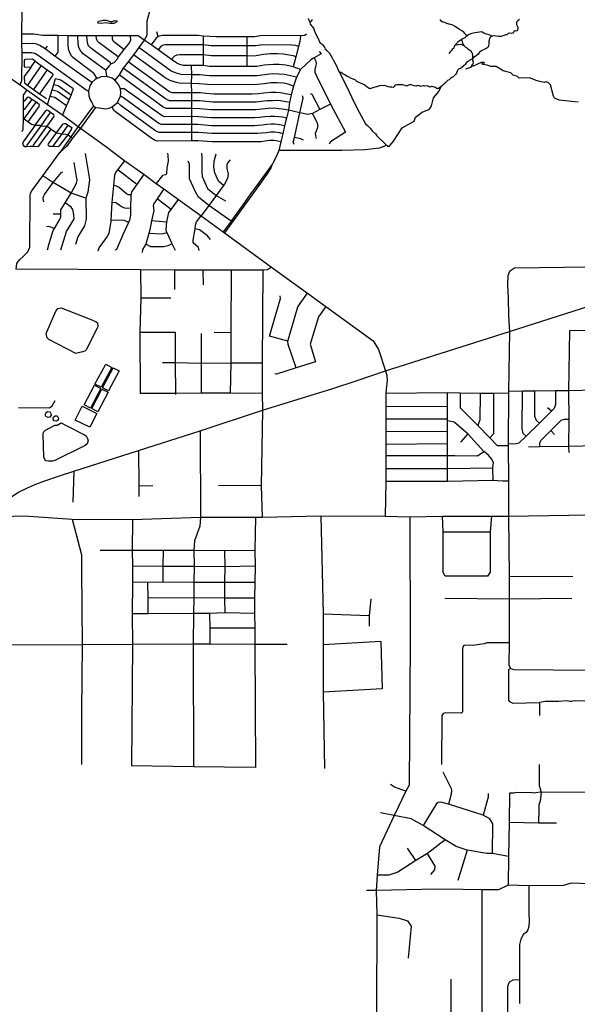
# Model space of a CAD drawing. Header units: millimetres. Extents: x 35 to 72953, y -43 to 70184.
# Tile 25 of 204: x 21883 to 25530, y 21013 to 27449. Entities that reach past the tile are written whole.
import ezdxf

# ---------------------------------------------------------------- set-up
doc = ezdxf.new("R2010")
doc.units = ezdxf.units.MM
for name, color, linetype in [('roads_2', 2, 'Continuous'), ('roads_3', 3, 'Continuous'), ('water', 7, 'Continuous')]:
    doc.layers.add(name, color=color, linetype=linetype)

msp = doc.modelspace()

# ---------------------------------------------------------------- linework, layer by layer
at = {"layer": 'roads_2'}
for points in [[(24089.76, 25091.42), (24274.85, 25153.38), (25086.66, 25411.69), (25612.41, 25578.95), (25777.01, 25640.82), (25878.98, 25669.75), (26287.67, 25804.04), (26484.65, 25851.75), (26642.39, 25861.19), (26773.37, 25856.58), (26998.94, 25845.6), (27775.08, 25788.04), (27904.35, 25778.46), (28291.12, 25746.13), (28830.82, 25710.57), (29002.95, 25712.61), (29129.41, 25736.28), (29367.72, 25801.59), (29396.82, 25809.26), (29534.89, 25843.47), (29668.9, 25864.59), (29780.16, 25875.14), (29902.98, 25881.92)], [(24274.85, 25153.38), (24284.22, 25122.63), (24286.2, 25090.08), (24278.84, 25032.63), (24277.79, 25004.55), (24276.39, 24921.92), (24277.42, 24839.33), (24276.71, 24758.49), (24277.82, 24674.74), (24278.23, 24600.84), (24278.27, 24592.69), (24277.21, 24512.15), (24276.49, 24429.3), (24272.5, 24203.07)], [(16169.22, 21520.33), (17030.56, 21845.43), (17339.3, 21962.07), (17933.72, 22171.89), (19353.18, 22911.73), (19694.08, 23084.83), (19901.78, 23192.71), (20103.84, 23290.42), (20835.17, 23668.61), (20929.23, 23722.61), (21002.37, 23767.36), (21525.56, 24130.41), (21620.19, 24198.03), (21715.34, 24255.32), (21869.72, 24358.62), (21939.07, 24390.81), (21987.19, 24412.26), (22047.14, 24434.41), (22136.57, 24465.63), (22236.28, 24497.73), (22659.16, 24632.35), (23063.73, 24761.84), (23469.81, 24895.82), (23930.06, 25038.4)], [(23930.06, 25038.4), (24089.76, 25091.42)]]:
    msp.add_lwpolyline(points, dxfattribs=at)
at = {"layer": 'roads_3'}
for points in [[(21885.09, 27022.19), (21897.41, 27050.33), (21898.22, 27232.81), (21896.87, 27291.51), (21897.08, 27354.28), (21899.47, 27507.68), (21915.85, 27582.74)], [(22738.5, 27558.67), (22738.47, 27525.46), (22714.13, 27438.92), (22714.05, 27346.33), (22696.99, 27315.67), (22661.28, 27267.14), (22626.93, 27218.41), (22591.05, 27172.79), (22559.98, 27131.06), (22532.48, 27089.15), (22505.75, 27053.75)], [(25150.5, 27450.39), (25140.51, 27442.2), (25131.26, 27432.78), (25132.48, 27416.37), (25138.32, 27405.4), (25141.24, 27401.18), (25141.32, 27390.43), (25140.76, 27389.21), (25137.36, 27383.45), (25135.28, 27375.69), (25134.62, 27375.25), (25128.02, 27373.7), (25118.13, 27376.14), (25117.19, 27376.03), (25112.66, 27368.28), (25107.09, 27360.08), (25097.57, 27358.86), (25084.38, 27361.64), (25077.12, 27358.88), (25073.81, 27354.89), (25070.23, 27353.12), (25067.97, 27350.35), (25061.37, 27349.02), (25042.61, 27344.27), (25031.86, 27340.06), (25014.42, 27338.85), (25000.28, 27340.74), (24987.09, 27343.19), (24973.42, 27340.21), (24960.31, 27334.34), (24955.97, 27322.81), (24951.53, 27308.07), (24951.05, 27292), (24948.78, 27278.48), (24944.06, 27267.95), (24931.99, 27258.65), (24917.1, 27253), (24902.2, 27246.03), (24890.31, 27235.62), (24880.5, 27223.65), (24868.72, 27212.68), (24861.36, 27207.26), (24849.76, 27200.84), (24843.54, 27193.97), (24831.28, 27186.66), (24822.51, 27182.12), (24815.62, 27174.7), (24805.53, 27169.83), (24802.52, 27166.83), (24796.1, 27156.64), (24789.88, 27150.1), (24772.9, 27133.82), (24768.56, 27131.72), (24753, 27125.85), (24749.14, 27121.97), (24742.72, 27111.34), (24739.6, 27099.15), (24734.13, 27092.28), (24728.28, 27085.3), (24721.87, 27079.32), (24718.19, 27076.1), (24707.82, 27070.79), (24700.84, 27065.47), (24690.47, 27056.39), (24680.47, 27051.19), (24677.74, 27048.42), (24675.38, 27044.65), (24671.7, 27040.11), (24668.87, 27038.56), (24658.02, 27029.03), (24650.38, 27021.72), (24649.25, 27019.84), (24640.2, 27011.2), (24631.33, 27004.66), (24620.68, 26999.24), (24613.42, 26996.03), (24602.3, 27005.68), (24601.36, 27006.34), (24593.91, 27008.57), (24580.72, 27012.12), (24576.57, 27011.46), (24565.73, 27007.92), (24559.42, 27013.24), (24552.82, 27014.24), (24546.79, 27015.8), (24531.7, 27015.14), (24524.82, 27017.03), (24523.5, 27016.92), (24515.4, 27013.6), (24506.44, 27013.05), (24501.26, 27014.83), (24495.22, 27016.5), (24486.84, 27018.28), (24479.2, 27015.51), (24475.15, 27014.4), (24474.2, 27014.18), (24463.55, 27016.52), (24453.94, 27018.41), (24442.63, 27023.85), (24435.75, 27024.96), (24426.98, 27021.42), (24421.42, 27017.77), (24413.69, 27014.44), (24407.84, 27015.45), (24403.13, 27017.89), (24385.89, 27022.89), (24372.12, 27022.56), (24360.34, 27022.57), (24349.69, 27022.91), (24337.34, 27020.37), (24336.02, 27019.26), (24332.43, 27013.06), (24329.98, 27006.96), (24327.9, 27005.41), (24316.97, 27007.75), (24303.49, 27008.64), (24292.18, 27010.31), (24281.81, 27013.87), (24274.28, 27017.09), (24266.64, 27018.42), (24265.79, 27017.87), (24257.4, 27015.99), (24241.28, 27018.22), (24232.23, 27014.9), (24229.78, 27014.12), (24216.21, 27010.36), (24204.51, 27007.82), (24186.03, 27000.41), (24171.89, 26997.98), (24155.12, 27008.74), (24148.53, 27014.07), (24132.23, 27025.83), (24117.9, 27031.71), (24101.6, 27038.26), (24087.09, 27045.59), (24075.6, 27055.68), (24063.72, 27059.46), (24049.4, 27066.34), (24032.82, 27075), (24024.05, 27078.11), (24008.41, 27089.09), (23996.92, 27095.75), (23986.18, 27104.29), (23974.11, 27103.97), (23965.08, 27124.04), (23953.97, 27148.54), (23946.44, 27163.63), (23937.12, 27180.26), (23928.27, 27196.34), (23919.14, 27213.52), (23910.38, 27227.94), (23894.56, 27244.58), (23882.5, 27258.33), (23875.63, 27272.19), (23865.18, 27286.06), (23858.02, 27289.39), (23850.48, 27292.38), (23842.01, 27313.67), (23832.97, 27331.75), (23822.62, 27351.82), (23812.83, 27372.77), (23805.4, 27392.62), (23796.08, 27407.26), (23785.53, 27419.13), (23782.95, 27432.98), (23774.05, 27448.29), (23770.76, 27455.72)], [(23796.01, 27450.38), (23788.27, 27438.51), (23782.95, 27432.98)], [(24804.6, 27340.64), (24801.87, 27348.95), (24793.59, 27359.05), (24786.71, 27368.25), (24773.8, 27376.35), (24759.76, 27384.23), (24745.25, 27393.99), (24730.37, 27404.2), (24715.2, 27412.3), (24692.95, 27418.63), (24690.22, 27419.19), (24677.12, 27423.19), (24664.12, 27430.18), (24649.42, 27431.85), (24639.9, 27438.51), (24633.12, 27450.7)], [(23720.25, 27123.76), (23671.37, 27140.6), (23623.79, 27151), (23580.12, 27155.52), (23542.54, 27156.47), (23481.66, 27150.64), (23434.66, 27142.49), (23368.64, 27143.1), (23124.22, 27143.25), (23083.15, 27148.82), (23004.48, 27149.7), (22954.35, 27149.63), (22929.37, 27155.02), (22910.84, 27163.86), (22875.5, 27188.51), (22787.8, 27252.11), (22742.77, 27284.6), (22696.99, 27315.67), (22658.43, 27342.36), (22606.03, 27343.23), (22489.8, 27343.28), (22383.6, 27342.65), (22321.89, 27342.87), (22263.6, 27343.09), (22200.27, 27343.78), (22131.51, 27345.14), (22033.73, 27345.34), (21975.78, 27354.47), (21897.08, 27354.28)], [(22789.05, 27338.89), (22780.16, 27369.26)], [(24973.42, 27340.21), (24954.09, 27350.44), (24934.88, 27354.48), (24919.2, 27359.77), (24907.64, 27367.51), (24899.92, 27370.07), (24889.36, 27367.86), (24874.65, 27365.2), (24859.95, 27362.89), (24840.34, 27358.46), (24822.33, 27352.27), (24804.6, 27340.64), (24793, 27330.89), (24780.37, 27322.81), (24770.72, 27317.27), (24768.01, 27315.72), (24750.76, 27305.09), (24738.78, 27293.02), (24728.97, 27280.5), (24724.63, 27276.84), (24722.36, 27263.54), (24711.89, 27253.24), (24706.23, 27248.37), (24697.37, 27238.84), (24689.31, 27227.81)], [(22354.49, 27037.26), (22113.46, 27210.82), (22050.2, 27257.82), (22014.94, 27280.42), (21989.12, 27290.63), (21963.26, 27292.26), (21896.87, 27291.51)], [(22131.51, 27345.14), (22132.84, 27237.23), (22113.46, 27210.82)], [(22388.69, 27065.4), (22369.49, 27094.67), (22354.31, 27108.33), (22238.67, 27195), (22224.34, 27208.75), (22213.09, 27228.08), (22202.31, 27256.45), (22200.46, 27283.85), (22200.27, 27343.78)], [(22443.96, 27118.03), (22298.25, 27225.61), (22282.05, 27243.07), (22269.41, 27266.08), (22264.19, 27291.3), (22263.6, 27343.09)], [(22480.27, 27159.55), (22473.75, 27169.06), (22345.59, 27264.96), (22333.59, 27278.56), (22325.05, 27298), (22321.89, 27342.87)], [(22527.63, 27205.72), (22403.12, 27297.92), (22392.33, 27309.22), (22385.84, 27324.54), (22383.6, 27342.65)], [(22606.03, 27343.23), (22607.2, 27315.84), (22600.29, 27300.57), (22563.82, 27253.78), (22527.63, 27205.72), (22519.45, 27190.73), (22498.12, 27167.75), (22480.27, 27159.55), (22466.81, 27147.05), (22443.96, 27118.03), (22448.14, 27096.77), (22449.31, 27077.36)], [(22563.82, 27253.78), (22495.09, 27305.5), (22489.76, 27320.88), (22489.8, 27343.28)], [(23758.72, 27353.51), (23748.15, 27344.92), (23718.33, 27343.72), (23471.21, 27344.73), (23419.23, 27337.45), (23368.51, 27336.66), (23167.29, 27336.95), (23081.67, 27342.23), (23049.7, 27345.47), (22815.09, 27345.51), (22789.05, 27338.89), (22773.33, 27326.51), (22742.77, 27284.6)], [(23081.67, 27342.23), (23082.5, 27284.6), (23083.37, 27218.28), (23083.15, 27148.82)], [(23368.51, 27336.66), (23369.22, 27277.32), (23368.13, 27211.67), (23368.64, 27143.1)], [(23718.33, 27343.72), (23715.23, 27305.31), (23706.86, 27274.54), (23687.72, 27206.45), (23671.37, 27140.6)], [(24770.72, 27317.27), (24774.05, 27312.92), (24778.34, 27295.31), (24783.65, 27290.02), (24786.75, 27279.8), (24786.94, 27279.35), (24792.87, 27274.58), (24795.7, 27271.92), (24805.03, 27266.93), (24808.8, 27263.04), (24813.41, 27259.38), (24824.25, 27251.62), (24831.5, 27245.18), (24840.07, 27234.98), (24841.67, 27230.1), (24842.98, 27215.47), (24843.54, 27193.97)], [(22332.48, 26981.55), (22323.48, 26984.38), (22004.25, 27214.95), (21981.4, 27226.8), (21959.08, 27232.13), (21898.22, 27232.81)], [(22061.64, 27275.81), (22050.2, 27257.82)], [(23692.4, 27073.45), (23615.14, 27090.26), (23577.4, 27093.71), (23534.39, 27094.3), (23483.53, 27088.44), (23432.89, 27081.3), (23124.36, 27082), (23060.72, 27087.6), (23005.67, 27088.53), (22938.32, 27090.87), (22908.96, 27098.52), (22873.96, 27113.44), (22661.28, 27267.14)], [(23706.86, 27274.54), (23689.19, 27281.15), (23660.51, 27283.18), (23472.02, 27283.69), (23426.67, 27277.87), (23369.22, 27277.32), (23134.15, 27278.55), (23082.5, 27284.6), (22832.3, 27284.19), (22816.23, 27280.4), (22803.86, 27271.66), (22787.8, 27252.11)], [(23687.72, 27206.45), (23672.6, 27211.8), (23644.63, 27217.58), (23606.1, 27222.95), (23567.75, 27225.49), (23520.98, 27224.85), (23477.99, 27221.22), (23416.3, 27211.17), (23368.13, 27211.67), (23137.91, 27212.91), (23083.37, 27218.28), (22928.93, 27219.65), (22910.62, 27217.9), (22895.7, 27211.22), (22875.5, 27188.51)], [(23841.41, 27240.04), (23854.04, 27226.44), (23808.54, 27199.04), (23786.5, 27185.76), (23720.25, 27123.76), (23692.4, 27073.45), (23672.81, 27013.78), (23659.13, 26957.94), (23647.97, 26906.5), (23639.65, 26858.11), (23626.66, 26804.1), (23615.46, 26755.14), (23603.52, 26703.56), (23591.3, 26649.55), (23577.21, 26594.3), (23555.35, 26543.04), (23537.12, 26506.42)], [(24728.97, 27280.5), (24738.14, 27283.65), (24751.69, 27286.47), (24768.47, 27288.79), (24772.24, 27287.56), (24786.94, 27279.35)], [(21983.83, 27177.87), (21966.34, 27189.79), (21920.55, 27189.59), (21913.95, 27187.25), (21911.87, 27180.86), (21912.49, 27141.04)], [(21912.49, 27141.04), (21949.85, 27139.31), (21954.66, 27137.37), (21983.83, 27177.87)], [(21983.83, 27177.87), (22023.42, 27148.75), (22062.92, 27120.21), (22097.07, 27096.32), (22099.72, 27090.71), (22098.29, 27084.36), (22012.49, 26964.65)], [(23659.13, 26957.94), (23621.93, 26965.31), (23589.05, 26970.47), (23557.88, 26972.19), (23524.83, 26972.14), (23479.86, 26969.17), (23442.07, 26964.11), (23403.56, 26961.93), (23151.74, 26962.56), (23103.14, 26965.52), (23065.53, 26969.86), (23005.64, 26971.36), (22881.92, 26971.31), (22861.97, 26977.44), (22591.05, 27172.79)], [(23672.81, 27013.78), (23637.54, 27026.65), (23607.32, 27033.07), (23567.46, 27037.22), (23524.46, 27035.91), (23481.51, 27029.91), (23435.84, 27024.18), (23152.68, 27024.12), (23109.95, 27026.3), (23055.6, 27030.58), (23005.16, 27031.67), (22925.71, 27034.15), (22899.32, 27039.42), (22867.04, 27051.91), (22840.51, 27065.27), (22626.93, 27218.41)], [(23808.54, 27199.04), (23819.83, 27177.35), (23821.33, 27160.74), (23816.27, 27143.13), (23812.71, 27123.5), (23813.71, 27106.4), (23821.79, 27085.77), (23915.66, 26896.85), (24012.67, 26713.73), (23916.25, 26649.81), (23905.91, 26634.22)], [(25534.88, 26909.69), (25411.02, 26922.62), (25380.3, 26936.6), (25373.43, 26948.47), (25354.71, 27023.74), (25341.43, 27037.05), (25325.69, 27042.27), (25312.87, 27038.62), (25266.78, 27048.51), (25217.49, 27068.27), (25148.3, 27067.2), (25138.6, 27077.74), (25109.1, 27086.62), (25094.69, 27101.04), (25044.92, 27115.03), (24999.13, 27143.11), (24963.03, 27142.46), (24940.41, 27151.34), (24911.1, 27156.35), (24907.8, 27161.45), (24922.61, 27167.76), (24919.97, 27169.87), (24901.21, 27168.44), (24843.03, 27143.53), (24840.04, 27149.43), (24847.88, 27159.49), (24850.67, 27169.81), (24843.54, 27193.97)], [(21954.66, 27137.37), (21912.67, 27076.58), (21913.14, 27036.11), (21933.55, 27021.68), (21973.31, 26993.15), (22012.49, 26964.65), (22057.83, 26933.15)], [(22023.42, 27148.75), (21933.55, 27021.68)], [(22062.92, 27120.21), (21973.31, 26993.15)], [(23647.97, 26906.5), (23623.39, 26912.38), (23587.82, 26918.36), (23559.06, 26920.1), (23535.41, 26919.56), (23501.39, 26918.12), (23461.37, 26913.99), (23429.08, 26910.75), (23145.43, 26910.79), (23060.45, 26918.05), (23005.5, 26918.94), (22861.95, 26918.65), (22836.9, 26930.54), (22559.98, 27131.06)], [(23004.48, 27149.7), (23005.67, 27088.53), (23005.16, 27031.67), (23005.64, 26971.36), (23005.5, 26918.94), (23005.79, 26867.29), (23005.8, 26815.47), (23005.52, 26763.23), (23005.72, 26710.9), (23006.84, 26657.16)], [(23974.11, 27103.97), (24008.38, 27036.12), (24037.17, 26976.72), (24067.97, 26912.53), (24103.06, 26844.82), (24143.72, 26768.05), (24158.37, 26756.96), (24175.81, 26738.84), (24187.43, 26721.47), (24208.66, 26702.08), (24218.25, 26690.25), (24275.11, 26635.35)], [(24840.04, 27149.43), (24831.44, 27136.36), (24797.8, 27125.55)], [(21795.18, 27086.07), (21885.09, 27022.19), (21928.72, 26990.77), (22064.93, 26894.27), (22162.39, 26827.4), (22266.06, 26750.18), (22280.05, 26739.76), (22443.61, 26622.59), (22570.8, 26527.19), (22695.07, 26438.19), (22775.87, 26378.94), (22826.03, 26342.17), (22921.09, 26273.95), (23068.82, 26166.11), (23213.47, 26062.31), (23529.05, 25831.7), (23764.48, 25661.22), (23885.47, 25573.62), (24194.03, 25350.2), (24229.55, 25293.29), (24274.85, 25153.38)], [(22064.93, 26894.27), (22082.06, 26949.71), (22094.49, 26990.83), (22105.44, 27026.19), (22117.59, 27064.9)], [(22117.59, 27064.9), (22151.33, 27056.51), (22229.72, 27000.45), (22232.55, 26993.77), (22219.32, 26957.49), (22205.92, 26926.15), (22189.69, 26887.49), (22162.39, 26827.4)], [(22521.45, 26906.96), (22541.67, 26949.17), (22544.27, 26972.45), (22541.41, 26996.68), (22529.46, 27026.15), (22505.75, 27053.75), (22487.04, 27066.08), (22466.22, 27074.19), (22449.31, 27077.36), (22415.46, 27075.51), (22388.69, 27065.4), (22386.46, 27064.56), (22375.34, 27057.44), (22354.49, 27037.26), (22342.28, 27017.54), (22332.48, 26981.55), (22334.21, 26951.33), (22343.48, 26924.76), (22354.12, 26907.95), (22364.89, 26884.72), (22377.83, 26874.53), (22404.2, 26872.35), (22443.67, 26866.93), (22467.09, 26870.79), (22486.91, 26878.6), (22521.45, 26906.96)], [(23639.65, 26858.11), (23600.6, 26864.12), (23576.59, 26867.21), (23545.44, 26869.57), (23507.86, 26868.16), (23467.48, 26863.27), (23429.01, 26859.93), (23135.12, 26859.06), (23060.55, 26866.49), (23005.79, 26867.29), (22840.24, 26868.49), (22821.47, 26877.57), (22532.48, 27089.15)], [(21928.72, 26990.77), (21906.34, 26956.45), (21905.92, 26914.05), (21905.83, 26857.05), (21905.35, 26805.03), (21903.53, 26732.1), (21897.52, 26714.86)], [(22094.49, 26990.83), (22129.89, 26980.85), (22205.92, 26926.15)], [(22105.44, 27026.19), (22133.97, 27017.69), (22219.32, 26957.49)], [(23626.66, 26804.1), (23601.72, 26810.62), (23576.78, 26814.55), (23552, 26816.95), (23519.92, 26816.22), (23485.97, 26813.93), (23450.96, 26808.88), (23417.68, 26806.93), (23135.74, 26807.39), (23052.59, 26814.16), (23005.8, 26815.47), (22832.67, 26814.47), (22814.46, 26819.36), (22566.74, 26997.55), (22541.41, 26996.68)], [(24275.11, 26635.35), (24289.76, 26622.01), (24300.63, 26623.01), (24308.74, 26630.55), (24327.45, 26654.7), (24384.15, 26742.78), (24462.05, 26786), (24472.18, 26811.16), (24515.68, 26845.36), (24562.21, 26864.45), (24576.33, 26885.95), (24589.51, 26938.27), (24622.92, 26979.52), (24640.2, 27011.2)], [(21962.83, 26927.75), (21912.8, 26861.28), (21905.83, 26857.05)], [(21938.06, 26943.23), (21931.84, 26940.45), (21911.78, 26915.97), (21905.92, 26914.05)], [(21910.94, 26800.74), (21989.62, 26908.99)], [(22012.53, 26890.21), (22009.37, 26895.55), (21989.62, 26908.99), (21962.83, 26927.75), (21944.76, 26941.22), (21938.06, 26943.23)], [(22082.06, 26949.71), (22112.88, 26941.48), (22189.69, 26887.49)], [(23603.52, 26703.56), (23583.36, 26708.99), (23551, 26713.04), (23522.34, 26713.24), (23496.89, 26709.56), (23466.45, 26706.07), (23440.27, 26704.84), (23139.69, 26703.92), (23049.81, 26710.7), (23005.72, 26710.9), (22795.4, 26711.31), (22784.06, 26715.47), (22764.74, 26726.62), (22545.24, 26886.74), (22521.45, 26906.96)], [(23615.46, 26755.14), (23593.89, 26759.31), (23569.76, 26764.39), (23549.64, 26765.5), (23526.71, 26764.95), (23498.7, 26762.98), (23467.94, 26759.34), (23443.1, 26756.74), (23416.52, 26755.6), (23137.67, 26755.68), (23048.52, 26763.43), (23005.52, 26763.23), (22809.2, 26764.75), (22793.42, 26770.89), (22555.99, 26942.36), (22541.67, 26949.17)], [(23677.42, 26633.73), (23672.28, 26649.13), (23679.17, 26679.77), (23715.33, 26840.31), (23735.75, 26935.99), (23732.52, 26950.69)], [(23781.83, 26967.48), (23792.88, 26961.48), (23844.54, 26861.79)], [(21929.09, 26620.55), (21932.13, 26629.75), (22022.66, 26755.76), (22083.9, 26841.94)], [(21937.79, 26781.97), (22010.05, 26881.86), (22012.53, 26890.21)], [(21982.79, 26759.61), (22053.38, 26854.15), (22058.76, 26856.62)], [(22107.46, 26819.78), (22105.34, 26826.1), (22083.9, 26841.94), (22066.09, 26854.79), (22058.76, 26856.62)], [(22364.89, 26884.72), (22266.06, 26750.18), (22217.89, 26682.36), (22144.2, 26580.32)], [(22377.83, 26874.53), (22280.05, 26739.76), (22228.71, 26674.28), (22189.86, 26619.6), (22144.2, 26580.32)], [(23591.3, 26649.55), (23571.69, 26654.53), (23546.43, 26658.69), (23517.27, 26658.6), (23486.28, 26654.94), (23461.48, 26651.42), (23440.24, 26649.57), (23140.23, 26649.83), (23050.06, 26655.97), (23006.84, 26657.16), (22784.43, 26655.61), (22768.49, 26659.47), (22746.87, 26673.23), (22509.34, 26845.56), (22499.03, 26856), (22486.91, 26878.6)], [(23915.66, 26896.85), (23844.54, 26861.79), (23797.04, 26834.89), (23766.87, 26828.9), (23715.33, 26840.31), (23639.65, 26858.11)], [(21905.35, 26805.03), (21910.94, 26800.74), (21937.79, 26781.97), (21958.93, 26766.61), (21982.79, 26759.61), (22010.21, 26758.64), (22022.66, 26755.76), (22061.52, 26751.82), (22088.06, 26734.17), (22124.38, 26709.77), (22159.73, 26702.93), (22183.95, 26700.05), (22198.71, 26696.67), (22217.89, 26682.36), (22228.71, 26674.28)], [(21970.04, 26621.58), (21972.02, 26629.11), (22061.52, 26751.82), (22105.49, 26814.52), (22107.46, 26819.78)], [(23823.34, 26672.97), (23819.18, 26688.63), (23818.19, 26707.25), (23822.74, 26723.35), (23831.67, 26747.08), (23831.68, 26762.68), (23828.14, 26776.27), (23822.08, 26788.85), (23797.04, 26834.89)], [(21982.79, 26759.61), (21905.28, 26651.06), (21901.96, 26635.74), (21906.66, 26625.83), (21916.82, 26620.41), (21929.09, 26620.55), (21949.61, 26621.23), (21970.04, 26621.58), (22001.91, 26620.49), (22009.19, 26625.57)], [(22009.19, 26625.57), (22088.06, 26734.17)], [(22069.66, 26629.22), (22070.12, 26636.62), (22124.38, 26709.77), (22166.43, 26767.08), (22175.13, 26771.24)], [(22106.48, 26621.45), (22106.8, 26628.99), (22159.73, 26702.93), (22200.57, 26758.71)], [(22142.11, 26623.29), (22198.71, 26696.67), (22222.76, 26734.43), (22222.65, 26739.95)], [(22175.13, 26771.24), (22182.8, 26771.35), (22200.57, 26758.71), (22218.65, 26746.19), (22222.65, 26739.95)], [(23738.56, 26661.62), (23720.92, 26669.86), (23679.17, 26679.77)], [(22069.66, 26629.22), (22075.09, 26622.63), (22106.48, 26621.45), (22134.47, 26620.84), (22142.11, 26623.29)], [(23653.35, 26594.23), (23577.21, 26594.3)], [(24275.11, 26635.35), (24273.83, 26623.28), (24236.12, 26609.94), (24140.05, 26598.06), (23989.89, 26593.92), (23653.35, 26594.23)], [(21859.89, 25817.59), (21863.97, 25855.84), (21882.2, 25879.98), (21908.52, 25904.12), (21936.86, 25932.27), (21949.03, 25962.47), (21951.16, 26296.84), (21953.68, 26313.98), (21962.65, 26329.28), (22034.42, 26428.52), (22144.2, 26580.32)], [(22311.44, 26573.33), (22336.91, 26418.1), (22339.29, 26401.72), (22329.35, 26320.36), (22314.64, 26282.81), (22318.41, 26144.81), (22305.5, 26100.7), (22262.9, 26029.8), (22246.69, 25980.34)], [(22395.94, 25937.49), (22401.5, 25958.12), (22449.48, 26023.05), (22467.47, 26052.55), (22480.41, 26130.63), (22480.86, 26138.05), (22487.83, 26254.11), (22489.23, 26277.27), (22497.97, 26364.44), (22504.93, 26433.74), (22511.23, 26448.93), (22525.48, 26467.66), (22570.8, 26527.19)], [(22848.35, 26575.6), (22851.63, 26562.79), (22853.1, 26524.03), (22844.97, 26479.93), (22842.24, 26441.48), (22835.95, 26435.82), (22815.59, 26430.18), (22775.87, 26378.94)], [(23264.78, 26132.59), (23119.66, 26234.98), (23052.96, 26289.14), (23032.66, 26324.13), (22992.49, 26407.63), (22992.14, 26505.42), (22983.68, 26523.13)], [(23260.23, 26533.49), (23243.15, 26515.91), (23237.15, 26499.53), (23237.72, 26477.18), (23246.98, 26441.1), (23241.57, 26410.41), (23221.48, 26372.87), (23215.66, 26364.99), (23167.52, 26299.79), (23119.66, 26234.98), (23068.82, 26166.11)], [(23072.25, 26575.32), (23073.91, 26547.51), (23073.41, 26450.99), (23076.36, 26423.16), (23111.88, 26344.73), (23167.52, 26299.79), (23229.57, 26264.14)], [(23215.66, 26364.99), (23183.49, 26394.42), (23158.97, 26447.12), (23151.37, 26483.8), (23154.8, 26524.26), (23168.39, 26571.04)], [(22040.93, 26258.67), (22035.11, 26278.19), (22039.25, 26293), (22045.61, 26305.64), (22102.35, 26383.71), (22155.01, 26450.54), (22165.18, 26454.74)], [(22065.06, 25944.54), (22075.83, 25984.83), (22102.16, 26070.38), (22110.88, 26085), (22141.61, 26136.53), (22152.64, 26160.54), (22152.66, 26178.25), (22152.68, 26207.76), (22159.47, 26219.54), (22179.47, 26250.8), (22220.12, 26314.34), (22254.49, 26379.22), (22257.89, 26398.61), (22239.36, 26515.38)], [(22647.73, 26371.02), (22525.48, 26467.66)], [(23537.12, 26506.42), (23510, 26468.74), (23483.96, 26435.26), (23444.73, 26380.93), (23388.73, 26303.08), (23336.57, 26232.14), (23284.86, 26160.09), (23264.78, 26132.59), (23213.47, 26062.31)], [(23223.67, 26054.85), (23449.09, 26364.88), (23501.74, 26438.31), (23524.72, 26475.97), (23537.12, 26506.42)], [(22314.64, 26282.81), (22220.12, 26314.34), (22102.35, 26383.71), (22091.86, 26389.9), (22034.42, 26428.52)], [(22695.07, 26438.19), (22647.73, 26371.02), (22635.14, 26353.15), (22615.05, 26324.85), (22610.54, 26304.89), (22608.24, 26214.57), (22607.14, 26171.36), (22601.72, 26139.17), (22594.07, 26122.25), (22557.91, 26042.34), (22516.51, 25947.59), (22504.63, 25942.43)], [(22610.54, 26304.89), (22594.07, 26304.9), (22584.19, 26308.18), (22532.42, 26352.34), (22516.25, 26360.7), (22497.97, 26364.44)], [(22826.03, 26342.17), (22781.73, 26278.39), (22758.41, 26243.85), (22756.29, 26234.57), (22759.65, 26202.11), (22745.7, 26134.34), (22733.71, 26076.1), (22727.08, 26051.72), (22707.8, 25980.85), (22685.32, 25947.57), (22682.76, 25926.08)], [(22872.52, 26209.05), (22781.73, 26278.39)], [(22902.18, 25939.81), (22887.8, 25966.79), (22880.26, 25983.21), (22846.5, 26056.68), (22841.29, 26068), (22843.02, 26110.15), (22845.56, 26125.12), (22849.83, 26150.2), (22857.48, 26188.96), (22872.52, 26209.05), (22921.09, 26273.95)], [(22151.07, 25943.42), (22189.41, 26063.56), (22224.62, 26120.01), (22238.19, 26146.98), (22236.1, 26173.53), (22229.35, 26207.27), (22219.19, 26223.29), (22179.47, 26250.8)], [(22608.24, 26214.57), (22569.44, 26217.29), (22553.57, 26223.27), (22533.52, 26236.39), (22518.85, 26246.54), (22510.46, 26251.02), (22487.83, 26254.11)], [(22152.66, 26178.25), (22101.04, 26176.8)], [(22594.07, 26122.25), (22569.07, 26135.33), (22480.86, 26138.05)], [(22845.56, 26125.12), (22745.7, 26134.34)], [(23057.21, 25940.11), (23052.14, 25958.66), (23018.27, 25991.14), (23016.6, 26007.16), (23028.51, 26069.12), (23029.63, 26080.88), (23031.92, 26104.95), (23038.29, 26128.54), (23068.82, 26166.11)], [(22110.88, 26085), (22073.31, 26097.88), (22058.98, 26095.29)], [(23130.54, 26012.56), (23111.07, 26037.02), (23059.43, 26075.42), (23029.63, 26080.88)], [(22846.5, 26056.68), (22812.47, 26046.53), (22727.08, 26051.72)], [(22880.26, 25983.21), (22850.95, 25970.2), (22825.53, 25964.74), (22740.82, 25964.81), (22707.8, 25980.85)], [(23529.05, 25831.7), (23503.55, 25813.52), (23472.49, 25811.28), (23266.36, 25812.17), (23081.3, 25810.77), (22894.63, 25810.87), (22672.16, 25813.33), (21859.89, 25817.59)], [(22672.16, 25813.33), (22675.17, 25630.15), (22668.44, 25406.53), (22670.47, 25004.31)], [(22894.63, 25810.87), (22895.85, 25685.95)], [(23081.3, 25810.77), (23082.48, 25715.77)], [(23266.36, 25812.17), (23263.72, 25404.17), (23263.02, 25205.86)], [(23472.49, 25811.28), (23467.39, 25205.05), (23468.3, 25005.76), (23469.81, 24895.82), (23460.83, 24402.58), (23468.04, 24197.48)], [(25118.13, 25824.73), (25086.77, 25802.6), (25075.63, 25775.42), (25073.56, 25714.02), (25076.27, 25629.93), (25078.62, 25512.35), (25086.66, 25411.69)], [(26484.65, 25851.75), (26453.26, 25869.33), (26319.75, 25866.37), (26277.98, 25851.21), (26224.57, 25831.45), (25879.87, 25830.81), (25712.87, 25836.47), (25606.66, 25830.48), (25118.13, 25824.73)], [(22675.17, 25630.15), (22870.05, 25629.76)], [(23635.93, 25347.23), (23515.63, 25379.9), (23589.14, 25625.97), (23585.62, 25643.59)], [(23690.34, 25172.27), (23637.48, 25326.47), (23635.93, 25347.23), (23642.06, 25369.75), (23702.39, 25572.03), (23764.48, 25661.22)], [(23885.47, 25573.62), (23835.86, 25506.5), (23781.62, 25328.88), (23817.39, 25213.22)], [(26677.17, 25434.16), (26385.29, 25428.47), (25882.98, 25428.18), (25874.39, 25414.98), (25739.52, 25416.79), (25605.92, 25416.6), (25477.51, 25414.43)], [(22668.44, 25406.53), (22898.69, 25405.77)], [(22898.69, 25405.77), (22898.86, 25208.44), (22902.19, 25004.35)], [(23069.43, 25397.68), (23070.48, 25204.62), (23069.89, 25007.24)], [(23155.52, 25405.38), (23263.72, 25404.17)], [(25086.66, 25411.69), (25079.22, 25018.9), (25079.12, 25008.1), (25077.9, 24675.85), (25077.86, 24666.44), (25078.78, 24433.01), (25078.65, 24203.72), (25084.16, 23809.36), (25083.93, 23661.37), (25083.77, 23553.64), (25084.8, 23375.11), (25081.96, 23230.92), (25093.51, 23206.66), (25080.17, 23199.05), (25079.72, 23000.02), (25086.24, 22991.13), (25107.89, 22981.88), (25282.79, 22986.22)], [(25477.51, 25414.43), (25472.71, 25023.25), (25473.02, 24837.19), (25472.46, 24659.46), (25473.4, 24618.75)], [(22816.1, 25208.14), (22898.86, 25208.44), (23070.48, 25204.62), (23263.02, 25205.86), (23467.39, 25205.05)], [(23263.02, 25205.86), (23259.48, 25007.52)], [(23817.39, 25213.22), (23690.34, 25172.27), (23562.99, 25131.23), (23551.36, 25134.77)], [(23468.3, 25005.76), (23259.48, 25007.52), (23069.89, 25007.24), (22902.19, 25004.35), (22670.47, 25004.31)], [(22902.19, 25004.35), (22902.28, 24998.15)], [(25079.12, 25008.1), (24982.48, 25006.09), (24895, 25006.11), (24763.54, 25007.09), (24679.67, 25009.62), (24277.79, 25004.55)], [(24681.19, 24429.58), (24680.98, 24512.31), (24680.75, 24600.62), (24680.55, 24677.59), (24680.33, 24757.13), (24680.15, 24827.4), (24680.11, 24840.69), (24679.99, 24886.79), (24679.91, 24921.21), (24679.82, 24953.24), (24679.67, 25009.62)], [(24763.54, 25007.09), (24762.56, 24910.92), (24878.81, 24797.1), (24957.97, 24715.83), (25005.91, 24665.6), (25077.86, 24666.44)], [(24895, 25006.11), (24893, 24832.31), (24878.81, 24797.1)], [(24982.48, 25006.09), (24981.95, 24741.67), (24957.97, 24715.83)], [(25387.14, 25022.3), (25387.59, 24933.39), (25378.02, 24906.59), (25360.23, 24889.14), (25281.53, 24811.93), (25194.17, 24726.22), (25146.75, 24679.71), (25120.95, 24674.19), (25077.9, 24675.85)], [(25979.47, 25024.15), (25887.12, 25023.54), (25871.55, 25029.2), (25738.7, 25029.69), (25651.15, 25028.03), (25605.03, 25026.62), (25558.75, 25025.26), (25472.71, 25023.25), (25387.14, 25022.3), (25251.08, 25020.8), (25170.16, 25019.9), (25079.22, 25018.9)], [(25194.17, 24726.22), (25174.61, 24744.63), (25168.56, 24773.32), (25170.16, 25019.9)], [(25281.53, 24811.93), (25261.65, 24829.14), (25251.05, 24855.32), (25251.08, 25020.8)], [(21874.49, 24913.1), (22077.59, 24912.63), (22095.81, 24925.7), (22115.56, 24959.91)], [(24276.39, 24921.92), (24679.91, 24921.21)], [(25360.23, 24889.14), (25334.53, 24912.14)], [(24277.42, 24839.33), (24680.11, 24840.69)], [(24978.74, 24435.62), (24976.62, 24517.84), (24980.83, 24554.42), (24968.71, 24577.58), (24948.49, 24601.76), (24918.16, 24625.93), (24813.03, 24740.76), (24725.07, 24817.32), (24680.15, 24827.4)], [(25284.26, 24657.66), (25283.82, 24680.13), (25290.86, 24697.87), (25356.69, 24763.23), (25425.01, 24831.05), (25444.69, 24837.22), (25473.02, 24837.19)], [(23063.73, 24761.84), (23065.87, 24196.9), (23061.53, 24139.17), (23025.34, 24042.83), (23021.24, 23979.33), (23023.66, 23875.3), (23022.54, 23769.86), (23022.16, 23668.76), (23019, 23568.26), (23017.04, 23366.37), (23018.29, 22565.61)], [(24276.71, 24758.49), (24680.33, 24757.13)], [(24813.03, 24740.76), (24766.47, 24687.43)], [(25356.69, 24763.23), (25381.41, 24736.58)], [(24277.82, 24674.74), (24680.55, 24677.59)], [(25779.47, 24672.04), (25769, 24664.53), (25563.48, 24661.74), (25472.46, 24659.46), (25284.26, 24657.66), (25210.89, 24655.22)], [(22659.16, 24632.35), (22662.51, 24401.52), (22662.1, 24331.95)], [(24278.23, 24600.84), (24680.75, 24600.62), (24727.85, 24599.92), (24877.68, 24598.05), (24918.16, 24625.93)], [(22236.28, 24497.73), (22229.26, 24295.14)], [(24976.62, 24517.84), (24680.98, 24512.31), (24277.21, 24512.15)], [(22662.51, 24401.52), (22754.32, 24404.81)], [(23460.83, 24402.58), (23182.14, 24404.9)], [(25078.78, 24433.01), (25040.33, 24432.8), (24978.74, 24435.62), (24681.19, 24429.58), (24276.49, 24429.3)], [(21620.19, 24198.03), (21912.34, 24205.87), (22225.47, 24184.05), (22620.9, 24181.4), (23065.87, 24196.9), (23424.96, 24196.57), (23468.04, 24197.48), (23851.75, 24205.54), (24272.5, 24203.07), (24433.6, 24199.92), (24646.09, 24203.31), (24968.74, 24202.96), (25078.65, 24203.72), (25738.37, 24215.47)], [(23851.75, 24205.54), (23866.9, 23562.64), (23866.76, 23363.12), (23866.58, 23110.28), (23866.54, 23052.75), (23875.62, 22553.94)], [(24646.09, 24203.31), (24650.54, 24101.6), (24650.37, 23840.45)], [(24968.74, 24202.96), (24959.05, 24101.42), (24958.89, 23836.94)], [(22225.47, 24184.05), (22286.77, 23951.06), (22286.96, 23853.51), (22291.98, 23363.12), (22286.92, 22928.18), (22286.91, 22581.23)], [(22620.9, 24181.4), (22617.9, 23979.91), (22620.47, 23876.38), (22620.21, 23771), (22619.06, 23564.2), (22619.49, 23364.35), (22614.14, 22572.49)], [(23424.96, 24196.57), (23420.4, 23979.12), (23422.96, 23876.45), (23419.48, 23770.34), (23418.96, 23668.22), (23418.6, 23566.51), (23419.41, 23471.02), (23420.28, 23364.35), (23423.89, 22560.69)], [(24433.6, 24199.92), (24436.26, 23374.71), (24428.98, 22446.03), (24408.94, 22404.99), (24331.84, 22247.15), (24236.04, 22041.39), (24221.32, 21856.96), (24214.67, 21756.36), (24217.4, 21596.81), (24216.01, 20950.14)], [(24650.54, 24101.6), (24959.05, 24101.42)], [(23420.4, 23979.12), (23221.37, 23976.58), (23021.24, 23979.33), (22821.37, 23978.48), (22617.9, 23979.91), (22408.02, 23978.11)], [(22821.37, 23978.48), (22819.33, 23874.17), (22817.94, 23772.2)], [(23221.37, 23976.58), (23223.68, 23873.03), (23222.26, 23770.06), (23222.18, 23667.97), (23224.72, 23570.62)], [(23422.96, 23876.45), (23223.68, 23873.03), (23023.66, 23875.3), (22819.33, 23874.17), (22620.47, 23876.38)], [(24958.89, 23836.94), (24942.28, 23810.46), (24665.35, 23810.63), (24650.37, 23840.45)], [(23419.48, 23770.34), (23222.26, 23770.06), (23022.54, 23769.86), (22817.94, 23772.2), (22719.25, 23770.64), (22620.21, 23771)], [(22719.25, 23770.64), (22720.86, 23666.63), (22721.69, 23564.62)], [(25084.16, 23809.36), (25500.39, 23811.69)], [(23418.96, 23668.22), (23222.18, 23667.97), (23022.16, 23668.76), (22720.86, 23666.63)], [(24178.13, 23662.19), (24168.63, 23551.35), (24168.59, 23484.84)], [(25494.56, 23666.38), (25083.93, 23661.37), (24663.93, 23664.42)], [(23418.6, 23566.51), (23224.72, 23570.62), (23123.88, 23567.55), (23019, 23568.26), (22721.69, 23564.62), (22619.06, 23564.2)], [(23123.88, 23567.55), (23126.76, 23470.79), (23125.56, 23366.48)], [(24168.63, 23551.35), (23866.9, 23562.64)], [(23419.41, 23471.02), (23126.76, 23470.79)], [(23632.39, 23363.61), (23420.28, 23364.35), (23125.56, 23366.48), (23017.04, 23366.37), (22619.49, 23364.35), (22291.98, 23363.12), (21813.55, 23360.65), (21498.81, 23358.16), (21003.22, 23356.39)], [(24243.96, 23385.03), (23866.76, 23363.12)], [(24243.96, 23385.03), (24253.18, 23074.66)], [(25084.8, 23375.11), (24938.26, 23375.19), (24921.16, 23368.04), (24846.29, 23358.72), (24821.56, 23360.7), (24787.29, 23358.06), (24779.84, 23348.92), (24777.65, 23332.36), (24779.15, 22927.62), (24775.64, 22919.34), (24770.82, 22914.99), (24667.07, 22917.22), (24651.74, 22913.75), (24642.98, 22900.25), (24641.31, 22580.04)], [(26090.35, 23203.22), (25690.36, 23202.32), (25632.47, 23194.67), (25114.68, 23199.48), (25093.51, 23206.66)], [(24253.18, 23074.66), (23866.54, 23052.75)], [(25671.91, 22992.41), (25607.29, 22998.24), (25580.07, 22994.39), (25509.12, 22997.33), (25492.1, 22991.53), (25480.93, 22991.06), (25462.47, 22996.87), (25409.5, 22993.03), (25318.62, 22992.6), (25282.79, 22986.22), (25283.1, 22900.73)], [(23423.89, 22560.69), (23018.29, 22565.61), (22614.14, 22572.49)], [(24650.06, 22531.94), (24703.46, 22424.15), (24706.53, 22409.62), (24704.66, 22386.51), (24688.11, 22321.62)], [(25280.76, 22579.87), (25279.15, 22441.89), (25293.91, 22399.46), (25286.91, 22340.53), (25278.65, 22316.45), (25277.82, 22287.4), (25276.3, 22199.25)], [(24408.94, 22404.99), (24334.3, 22432.1), (24306.82, 22449.55)], [(25884.23, 22396.78), (25688.74, 22397.67), (25293.91, 22399.46), (25285.69, 22400.25), (25259.1, 22393.97), (25246.02, 22393.01), (25226.84, 22396.44), (25198.76, 22394.97), (25133.15, 22396.6), (25116.43, 22393.52), (25086.08, 22393.25)], [(24975.07, 21998.56), (24977.36, 22193.15), (24958.1, 22225.68), (24914.81, 22247.91), (24688.11, 22321.62), (24637.75, 22334.17), (24620.59, 22332.22), (24607.1, 22321.56), (24521.92, 22181.65)], [(24946.29, 22391.65), (24946.75, 22366.7), (24914.81, 22247.91)], [(25086.08, 22393.25), (25084.41, 22202.32), (25080.13, 21979.31), (25077.5, 21792.17)], [(25080.13, 21979.31), (24975.07, 21998.56), (24936.79, 21997.75), (24809.7, 22019.85), (24736.63, 22044.82), (24665.01, 22087.38), (24521.92, 22181.65), (24442.26, 22224.2), (24331.84, 22247.15), (24241.29, 22264.1)], [(25084.41, 22202.32), (25276.3, 22199.25), (25393.67, 22198.33)], [(24665.01, 22087.38), (24550.61, 21999.32), (24472.49, 21952.27), (24355.86, 21875.69), (24297.2, 21857.76), (24221.32, 21856.96)], [(24472.49, 21952.27), (24418.81, 22033.08)], [(24809.7, 22019.85), (24747.46, 21822.08)], [(24571.41, 21861.96), (24598.75, 21892.15), (24600.69, 21916.6), (24550.61, 21999.32)], [(24214.67, 21756.36), (24150.37, 21756.36)], [(25860.16, 21791.44), (25488.52, 21804.78), (25439.08, 21789.1), (25213.1, 21787.64), (25077.5, 21792.17), (25013.53, 21761.65), (24907.24, 21761.31), (24783.26, 21764.09), (24613.04, 21764.41), (24214.67, 21756.36)], [(24906.83, 20951.53), (24907.24, 21761.31)], [(25213.1, 21787.64), (25211.77, 21607.82), (25213.76, 21555.95), (25211.72, 21524.23), (25206.59, 21499.67), (25194.44, 21483.06), (25177.23, 21470.99), (25161.08, 21437.67), (25152.46, 21403.93), (25151.38, 21173.42), (25150.66, 21018.33)], [(24217.4, 21596.81), (24363.85, 21576.73), (24418.16, 21559.19), (24442.19, 21523.59), (24422.44, 21315.21)], [(24703.46, 20949.37), (24703.6, 21177.14)], [(25151.38, 21173.42), (25107.8, 21171.34), (25083.95, 21157.35), (25073.37, 21129.06), (25073.16, 20952.65), (25063.27, 20156.51), (25059.5, 20000.18), (25058.15, 19971.86), (25052.16, 19825.79), (25052.59, 19763.05), (25050.74, 19564.24), (25050.98, 19359.4), (25049.96, 19227.12), (25040.5, 19135.24), (25040.39, 18947.35), (25040.35, 18885.61), (25031.04, 18541.18), (25054.27, 18476.37), (25052.51, 18141.6), (25039.63, 18009.44), (25043.92, 17924.87), (25039.53, 17831.76), (25033.72, 17753.18)]]:
    msp.add_lwpolyline(points, dxfattribs=at)
at = {"layer": 'water'}
for points in [[(22517.7, 27442.22), (22517.7, 27435.52), (22511, 27430.04), (22506.11, 27428.2), (22499.41, 27423.33), (22475.02, 27423.35), (22456.13, 27427.01), (22443.33, 27428.24), (22414.67, 27424), (22395.77, 27425.22), (22392.12, 27431.32), (22401.26, 27439.24), (22429.32, 27445.32), (22447.6, 27445.92), (22474.41, 27436.76), (22487.83, 27437.36), (22504.9, 27443.45), (22517.7, 27442.22)], [(22390.98, 25467.18), (22394.01, 25444.02), (22319.56, 25292.88), (22307.96, 25281.92), (22284.79, 25274.61), (22250.04, 25267.32), (22073.93, 25358.25), (22062.34, 25369.23), (22055.06, 25396.67), (22119.14, 25544.15), (22131.34, 25561.21), (22154.52, 25566.08), (22354.42, 25486.1), (22381.84, 25474.5), (22390.98, 25467.18)], [(22485.3, 25175.74), (22416.34, 25045.94), (22374.9, 25067.31), (22445.07, 25197.71), (22485.3, 25175.74)], [(22463.88, 25022.74), (22424.27, 25041.66), (22493.83, 25173.31), (22533.44, 25153.17), (22463.88, 25022.74)], [(22344.93, 24910.04), (22304.71, 24931.39), (22371.84, 25058.76), (22412.68, 25038.01), (22344.93, 24910.04)], [(22393.69, 24886.24), (22354.07, 24906.38), (22419.39, 25033.74), (22460.83, 25014.83), (22393.69, 24886.24)], [(22388.2, 24875.27), (22340.59, 24784.46), (22245.53, 24831.45), (22291.31, 24922.87), (22388.2, 24875.27)], [(22080.97, 24883.98), (22087.05, 24874.83), (22088.27, 24863.85), (22080.33, 24851.06), (22068.14, 24848.63), (22058.4, 24852.3), (22052.3, 24860.23), (22050.47, 24869.97), (22055.97, 24882.16), (22067.55, 24887.65), (22079.13, 24885.2), (22080.97, 24883.98)], [(22113.87, 24860.18), (22124.84, 24859.58), (22132.77, 24853.47), (22135.8, 24843.11), (22135.19, 24835.79), (22129.7, 24827.86), (22122.99, 24824.83), (22107.75, 24827.27), (22101.67, 24837.03), (22101.06, 24848), (22105.33, 24853.49), (22113.87, 24860.18)], [(22152.85, 24812.61), (22186.99, 24796.74), (22307.04, 24735.1), (22316.79, 24727.78), (22325.92, 24711.93), (22330.18, 24696.07), (22324.07, 24675.96), (22310.05, 24666.22), (22112.48, 24568.18), (22097.23, 24563.93), (22071.63, 24562.72), (22054.56, 24565.79), (22046.65, 24573.71), (22041.17, 24588.95), (22037, 24739.53), (22038.82, 24753.55), (22052.24, 24766.34), (22113.22, 24799.22), (22127.24, 24799.21), (22152.85, 24812.61)]]:
    msp.add_lwpolyline(points, close=True, dxfattribs=at)

doc.saveas('drawing.dxf')
